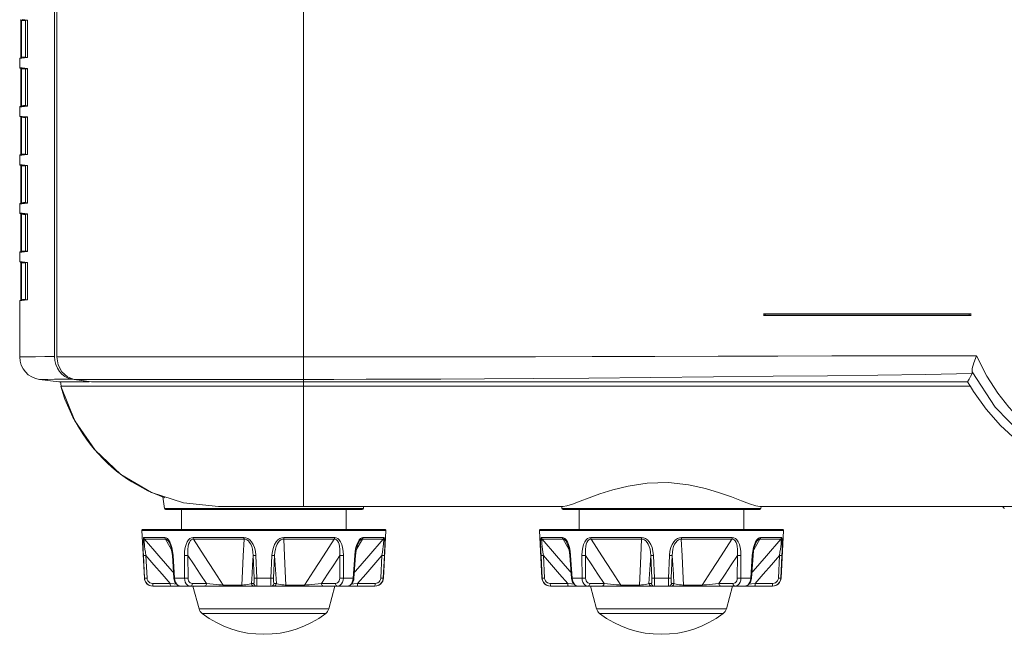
# Model space of a CAD drawing. Header units: millimetres. Extents: x 3925 to 5043, y -86 to 778.
# Tile 24 of 113: x 4266 to 4353, y 257 to 311. Entities that reach past the tile are written whole.
import ezdxf

# ---------------------------------------------------------------- set-up
doc = ezdxf.new("R2010")
doc.units = ezdxf.units.MM
doc.header["$LTSCALE"] = 46.255
for name, color, linetype in [('H30-BOTTOM-CDXF_CONTINUOUS_LINE', 7, 'CONTINUOUS'), ('H30-RIGHT-CODXF_CONTINUOUS_LINE', 7, 'CONTINUOUS'), ('H30K-FRONT-CDXF_CONTINUOUS_LINE', 7, 'CONTINUOUS'), ('RUBBER-FOOT-DXF_CONTINUOUS_LINE', 7, 'CONTINUOUS')]:
    doc.layers.add(name, color=color, linetype=linetype)

msp = doc.modelspace()

# ---------------------------------------------------------------- linework, layer by layer
at = {"layer": 'H30-BOTTOM-CDXF_CONTINUOUS_LINE', "color": 7, "linetype": 'Continuous', "lineweight": 0}
for p, q in [((4269.4644, 278.8807), (4269.4149, 279.2842)), ((4290.8249, 278.8807), (4290.8249, 279.267)), ((4290.8249, 278.877), (4269.4342, 278.877)), ((4290.8249, 278.8807), (4349.5001, 278.8807)), ((4290.8249, 278.877), (4290.8249, 268.267)), ((4277.5962, 269.4487), (4277.1068, 269.6733)), ((4278.0947, 269.2417), (4277.5962, 269.4487)), ((4278.6024, 269.0528), (4278.0947, 269.2417)), ((4278.437, 269.14), (4278.5641, 268.1049)), ((4296.0857, 268.1049), (4278.5641, 268.1049)), ((4295.9864, 268.017), (4278.6634, 268.017)), ((4283.3249, 268.267), (4313.6733, 268.267)), ((4296.1056, 268.267), (4296.0857, 268.1049)), ((4313.5442, 268.267), (4313.5641, 268.1049)), ((4331.0857, 268.1049), (4313.5641, 268.1049)), ((4330.9864, 268.017), (4313.6634, 268.017)), ((4313.9937, 268.3239), (4313.6733, 268.267)), ((4330.9765, 268.267), (4330.6313, 268.3308)), ((4330.9765, 268.267), (4468.1733, 268.267)), ((4331.1056, 268.267), (4331.0857, 268.1049))]:
    msp.add_line(p, q, dxfattribs=at)
for points in [[(4270.7864, 275.6484), (4270.5144, 276.1531), (4270.2611, 276.6703), (4270.0266, 277.2006), (4269.8106, 277.7451), (4269.6132, 278.3039), (4269.4342, 278.877)], [(4277.4312, 269.522), (4274.7357, 271.1121), (4272.4808, 273.2318), (4270.6811, 275.8382), (4269.4342, 278.877)], [(4272.7588, 272.9168), (4272.392, 273.3363), (4272.0406, 273.7696), (4271.7046, 274.2166), (4271.383, 274.6789), (4271.0764, 275.1565), (4270.7864, 275.6484)], [(4274.7915, 271.0704), (4274.3584, 271.4057), (4273.9393, 271.7575), (4273.5335, 272.1263), (4273.1397, 272.513), (4272.7588, 272.9168)], [(4277.1068, 269.6733), (4276.6264, 269.9157), (4276.155, 270.1758), (4275.6917, 270.4548), (4275.2366, 270.7531), (4274.7915, 271.0704)], [(4322.9501, 270.3805), (4321.0687, 270.3367), (4319.3989, 270.0839), (4318.0331, 269.742), (4316.9065, 269.3833), (4315.9631, 269.0425), (4315.1586, 268.7357), (4314.4943, 268.4868), (4313.9937, 268.3239)], [(4330.6313, 268.3308), (4330.087, 268.5115), (4329.3621, 268.7852), (4328.4797, 269.1196), (4327.4389, 269.4861), (4326.1993, 269.8582), (4324.7176, 270.1855), (4322.9501, 270.3805)], [(4283.3249, 268.267), (4280.2396, 268.5881), (4277.4312, 269.522)]]:
    msp.add_lwpolyline(points, dxfattribs=at)
for centre, radius, start, end in [((4278.6634, 268.117), 0.1, 187.000004, 270), ((4295.9864, 268.117), 0.1, 270, 352.999996), ((4313.6634, 268.117), 0.1, 187.000004, 270), ((4330.9864, 268.117), 0.1, 270, 352.999996), ((4352.2661, 268.017), 0.25, 15.000008, 89.999997)]:
    msp.add_arc(centre, radius, start, end, dxfattribs=at)
at = {"layer": 'H30-RIGHT-CODXF_CONTINUOUS_LINE', "color": 7, "linetype": 'Continuous', "lineweight": 0}
for p, q in [((4268.8912, 359.5015), (4268.8912, 281.4905)), ((4266.0447, 311.1935), (4266.5029, 311.1373)), ((4265.8688, 311.1708), (4266.5116, 311.0919)), ((4265.9356, 311.1076), (4265.9795, 311.1076)), ((4265.9357, 307.8565), (4265.9357, 311.1076)), ((4265.9795, 307.8565), (4265.9795, 311.1076)), ((4266.3189, 311.0659), (4265.9795, 311.1076)), ((4266.3249, 311.1148), (4266.3249, 307.8493)), ((4266.5137, 311.1083), (4266.5174, 311.0912)), ((4266.5204, 311.0771), (4266.5221, 311.0357)), ((4266.5211, 311.0357), (4266.5221, 311.0357)), ((4266.5221, 311.0357), (4266.5221, 307.9284)), ((4266.0009, 307.7652), (4265.8249, 307.7436)), ((4265.8249, 307.7436), (4265.8249, 306.9505)), ((4266.5173, 307.8729), (4265.8688, 307.7933)), ((4265.9795, 307.8565), (4265.9357, 307.8565)), ((4266.3189, 307.8981), (4265.9795, 307.8565)), ((4266.5028, 307.8268), (4266.0009, 307.7652)), ((4266.5108, 307.8367), (4266.5028, 307.8268)), ((4266.5221, 307.9284), (4266.5206, 307.8901)), ((4266.5221, 307.9284), (4266.5211, 307.9284)), ((4265.8249, 306.9505), (4266.0447, 306.9235)), ((4265.8688, 306.9008), (4266.5116, 306.8219)), ((4266.0447, 306.9235), (4266.5029, 306.8673)), ((4265.9356, 306.8376), (4265.9795, 306.8376)), ((4265.9357, 303.5865), (4265.9357, 306.8376)), ((4265.9795, 303.5865), (4265.9795, 306.8376)), ((4266.3189, 306.7959), (4265.9795, 306.8376)), ((4266.3249, 306.8448), (4266.3249, 303.5793)), ((4266.5137, 306.8383), (4266.5174, 306.8212)), ((4266.5204, 306.8071), (4266.5221, 306.7657)), ((4266.5211, 306.7657), (4266.5221, 306.7657)), ((4266.5221, 306.7657), (4266.5221, 303.6584)), ((4266.0009, 303.4952), (4265.8249, 303.4736)), ((4265.8249, 303.4736), (4265.8249, 302.6805)), ((4266.5173, 303.6029), (4265.8688, 303.5233)), ((4265.9795, 303.5865), (4265.9357, 303.5865)), ((4266.3189, 303.6281), (4265.9795, 303.5865)), ((4266.5028, 303.5568), (4266.0009, 303.4952)), ((4266.5108, 303.5667), (4266.5028, 303.5568)), ((4266.5221, 303.6584), (4266.5206, 303.6201)), ((4266.5221, 303.6584), (4266.5211, 303.6584)), ((4265.8249, 302.6805), (4266.0447, 302.6535)), ((4265.8688, 302.6308), (4266.5116, 302.5519)), ((4265.9356, 302.5676), (4265.9795, 302.5676)), ((4265.9357, 299.3165), (4265.9357, 302.5676)), ((4265.9795, 299.3165), (4265.9795, 302.5676)), ((4266.3189, 302.5259), (4265.9795, 302.5676)), ((4266.0447, 302.6535), (4266.5029, 302.5973)), ((4266.3249, 302.5748), (4266.3249, 299.3093)), ((4266.5137, 302.5683), (4266.5174, 302.5512)), ((4266.5204, 302.5371), (4266.5221, 302.4957)), ((4266.5211, 302.4957), (4266.5221, 302.4957)), ((4266.5221, 302.4957), (4266.5221, 299.3884)), ((4266.0009, 299.2252), (4265.8249, 299.2036)), ((4265.8249, 299.2036), (4265.8249, 298.4105)), ((4266.5173, 299.3329), (4265.8688, 299.2533)), ((4265.9795, 299.3165), (4265.9357, 299.3165)), ((4266.3189, 299.3581), (4265.9795, 299.3165)), ((4266.5028, 299.2868), (4266.0009, 299.2252)), ((4266.5108, 299.2967), (4266.5028, 299.2868)), ((4266.5221, 299.3884), (4266.5206, 299.3501)), ((4266.5221, 299.3884), (4266.5211, 299.3884)), ((4265.8249, 298.4105), (4266.0447, 298.3835)), ((4265.8688, 298.3608), (4266.5116, 298.2819)), ((4265.9356, 298.2976), (4265.9795, 298.2976)), ((4265.9357, 295.0465), (4265.9357, 298.2976)), ((4265.9795, 295.0465), (4265.9795, 298.2976)), ((4266.3189, 298.2559), (4265.9795, 298.2976)), ((4266.0447, 298.3835), (4266.5029, 298.3273)), ((4266.3249, 298.3048), (4266.3249, 295.0393)), ((4266.5137, 298.2983), (4266.5174, 298.2812)), ((4266.5204, 298.2671), (4266.5221, 298.2257)), ((4266.5211, 298.2257), (4266.5221, 298.2257)), ((4266.5221, 298.2257), (4266.5221, 295.1184)), ((4266.0009, 294.9552), (4265.8249, 294.9336)), ((4265.8249, 294.9336), (4265.8249, 294.1405)), ((4266.5173, 295.0629), (4265.8688, 294.9833)), ((4265.9795, 295.0465), (4265.9357, 295.0465)), ((4266.3189, 295.0881), (4265.9795, 295.0465)), ((4266.5028, 295.0168), (4266.0009, 294.9552)), ((4266.5108, 295.0267), (4266.5028, 295.0168)), ((4266.5221, 295.1184), (4266.5206, 295.0801)), ((4266.5221, 295.1184), (4266.5211, 295.1184)), ((4265.8249, 294.1405), (4266.0447, 294.1135)), ((4265.8688, 294.0908), (4266.5116, 294.0119)), ((4265.9356, 294.0276), (4265.9795, 294.0276)), ((4265.9357, 290.7765), (4265.9357, 294.0276)), ((4265.9795, 290.7765), (4265.9795, 294.0276)), ((4266.3189, 293.9859), (4265.9795, 294.0276)), ((4266.0447, 294.1135), (4266.5029, 294.0573)), ((4266.3249, 294.0348), (4266.3249, 290.7693)), ((4266.5137, 294.0283), (4266.5174, 294.0112)), ((4266.5204, 293.9971), (4266.5221, 293.9557)), ((4266.5211, 293.9557), (4266.5221, 293.9557)), ((4266.5221, 293.9557), (4266.5221, 290.8484)), ((4266.0009, 290.6852), (4265.8249, 290.6636)), ((4265.8249, 290.6636), (4265.8249, 289.8705)), ((4266.5173, 290.7929), (4265.8688, 290.7133)), ((4265.9795, 290.7765), (4265.9357, 290.7765)), ((4266.3189, 290.8181), (4265.9795, 290.7765)), ((4266.5028, 290.7468), (4266.0009, 290.6852)), ((4266.5108, 290.7567), (4266.5028, 290.7468)), ((4266.5221, 290.8484), (4266.5206, 290.8101)), ((4266.5221, 290.8484), (4266.5211, 290.8484)), ((4265.8249, 289.8705), (4266.0447, 289.8435)), ((4265.8688, 289.8208), (4266.5116, 289.7419)), ((4265.9356, 289.7576), (4265.9795, 289.7576)), ((4265.9357, 286.5065), (4265.9357, 289.7576)), ((4265.9795, 286.5065), (4265.9795, 289.7576)), ((4266.3189, 289.7159), (4265.9795, 289.7576)), ((4266.0447, 289.8435), (4266.5029, 289.7873)), ((4266.3249, 289.7648), (4266.3249, 286.4993)), ((4266.5137, 289.7583), (4266.5174, 289.7412)), ((4266.5204, 289.7271), (4266.5221, 289.6857)), ((4266.5211, 289.6857), (4266.5221, 289.6857)), ((4266.5221, 289.6857), (4266.5221, 286.5784)), ((4266.0009, 286.4152), (4265.8249, 286.3936)), ((4265.8249, 286.3936), (4265.8249, 281.4601)), ((4266.5173, 286.5229), (4265.8688, 286.4433)), ((4265.9795, 286.5065), (4265.9357, 286.5065)), ((4266.3189, 286.5481), (4265.9795, 286.5065)), ((4266.5028, 286.4768), (4266.0009, 286.4152)), ((4266.5108, 286.4867), (4266.5028, 286.4768)), ((4266.5221, 286.5784), (4266.5206, 286.5401)), ((4266.5221, 286.5784), (4266.5211, 286.5784)), ((4267.2171, 281.4722), (4266.5903, 281.4666)), ((4268.027, 281.4803), (4267.2171, 281.4722)), ((4268.8912, 281.4905), (4268.027, 281.4803)), ((4268.8912, 281.4905), (4268.9193, 281.1349)), ((4268.9193, 281.1349), (4269.0028, 280.7908)), ((4267.5812, 279.475), (4269.2749, 279.267)), ((4269.2749, 279.267), (4270.8136, 279.267)), ((4270.4058, 279.5107), (4269.6236, 279.4984)), ((4269.8111, 279.7346), (4270.0996, 279.5925)), ((4270.0996, 279.5925), (4270.4058, 279.5107)), ((4270.4058, 279.5107), (4270.9096, 279.4294)), ((4270.8136, 279.267), (4271.9312, 279.267)), ((4271.9312, 279.267), (4271.9312, 279.2963))]:
    msp.add_line(p, q, dxfattribs=at)
for points in [[(4265.9344, 311.1628), (4265.9344, 311.1621), (4265.9355, 311.1264), (4265.9356, 311.1076)], [(4265.9795, 311.1076), (4265.9772, 311.127), (4265.9751, 311.1427), (4265.9735, 311.1535), (4265.9726, 311.1581)], [(4266.5028, 311.1373), (4266.5083, 311.1141), (4266.5138, 311.1077)], [(4266.5029, 311.1373), (4266.5102, 311.1288), (4266.5163, 311.1077), (4266.5204, 311.0771)], [(4266.5174, 311.0912), (4266.5203, 311.0632), (4266.5211, 311.0357)], [(4265.9356, 307.8793), (4265.9355, 307.8356), (4265.9344, 307.8013)], [(4265.9726, 307.806), (4265.9734, 307.8099), (4265.975, 307.8204), (4265.977, 307.8357), (4265.9795, 307.8565)], [(4266.5206, 307.8901), (4266.5167, 307.8586), (4266.5108, 307.8367)], [(4266.5211, 307.9284), (4266.521, 307.9176), (4266.5183, 307.8788), (4266.5164, 307.8667)], [(4265.9344, 306.8928), (4265.9344, 306.8921), (4265.9355, 306.8564), (4265.9356, 306.8376)], [(4265.9795, 306.8376), (4265.9772, 306.857), (4265.9751, 306.8727), (4265.9735, 306.8835), (4265.9726, 306.8881)], [(4266.5028, 306.8673), (4266.5083, 306.8441), (4266.5138, 306.8377)], [(4266.5029, 306.8673), (4266.5102, 306.8588), (4266.5163, 306.8377), (4266.5204, 306.8071)], [(4266.5174, 306.8212), (4266.5203, 306.7932), (4266.5211, 306.7657)], [(4265.9356, 303.6093), (4265.9355, 303.5656), (4265.9344, 303.5313)], [(4265.9726, 303.536), (4265.9734, 303.5399), (4265.975, 303.5504), (4265.977, 303.5657), (4265.9795, 303.5865)], [(4266.5206, 303.6201), (4266.5167, 303.5886), (4266.5108, 303.5667)], [(4266.5211, 303.6584), (4266.521, 303.6476), (4266.5183, 303.6088), (4266.5164, 303.5967)], [(4265.9344, 302.6228), (4265.9344, 302.6221), (4265.9355, 302.5864), (4265.9356, 302.5676)], [(4265.9795, 302.5676), (4265.9772, 302.587), (4265.9751, 302.6027), (4265.9735, 302.6135), (4265.9726, 302.6181)], [(4266.5028, 302.5973), (4266.5083, 302.5741), (4266.5138, 302.5677)], [(4266.5029, 302.5973), (4266.5102, 302.5888), (4266.5163, 302.5677), (4266.5204, 302.5371)], [(4266.5174, 302.5512), (4266.5203, 302.5232), (4266.5211, 302.4957)], [(4265.9356, 299.3393), (4265.9355, 299.2956), (4265.9344, 299.2613)], [(4265.9726, 299.266), (4265.9734, 299.2699), (4265.975, 299.2804), (4265.977, 299.2957), (4265.9795, 299.3165)], [(4266.5206, 299.3501), (4266.5167, 299.3186), (4266.5108, 299.2967)], [(4266.5211, 299.3884), (4266.521, 299.3776), (4266.5183, 299.3388), (4266.5164, 299.3267)], [(4265.9344, 298.3528), (4265.9344, 298.3521), (4265.9355, 298.3164), (4265.9356, 298.2976)], [(4265.9795, 298.2976), (4265.9772, 298.317), (4265.9751, 298.3327), (4265.9735, 298.3435), (4265.9726, 298.3481)], [(4266.5028, 298.3273), (4266.5083, 298.3041), (4266.5138, 298.2977)], [(4266.5029, 298.3273), (4266.5102, 298.3188), (4266.5163, 298.2977), (4266.5204, 298.2671)], [(4266.5174, 298.2812), (4266.5203, 298.2532), (4266.5211, 298.2257)], [(4265.9356, 295.0693), (4265.9355, 295.0256), (4265.9344, 294.9913)], [(4265.9726, 294.996), (4265.9734, 294.9999), (4265.975, 295.0104), (4265.977, 295.0257), (4265.9795, 295.0465)], [(4266.5206, 295.0801), (4266.5167, 295.0486), (4266.5108, 295.0267)], [(4266.5211, 295.1184), (4266.521, 295.1076), (4266.5183, 295.0688), (4266.5164, 295.0567)], [(4265.9344, 294.0828), (4265.9344, 294.0821), (4265.9355, 294.0464), (4265.9356, 294.0276)], [(4265.9795, 294.0276), (4265.9772, 294.047), (4265.9751, 294.0627), (4265.9735, 294.0735), (4265.9726, 294.0781)], [(4266.5028, 294.0573), (4266.5083, 294.0341), (4266.5138, 294.0277)], [(4266.5029, 294.0573), (4266.5102, 294.0488), (4266.5163, 294.0277), (4266.5204, 293.9971)], [(4266.5174, 294.0112), (4266.5203, 293.9832), (4266.5211, 293.9557)], [(4265.9356, 290.7993), (4265.9355, 290.7556), (4265.9344, 290.7213)], [(4265.9726, 290.726), (4265.9734, 290.7299), (4265.975, 290.7404), (4265.977, 290.7557), (4265.9795, 290.7765)], [(4266.5206, 290.8101), (4266.5167, 290.7786), (4266.5108, 290.7567)], [(4266.5211, 290.8484), (4266.521, 290.8376), (4266.5183, 290.7988), (4266.5164, 290.7867)], [(4265.9344, 289.8128), (4265.9344, 289.8121), (4265.9355, 289.7764), (4265.9356, 289.7576)], [(4265.9795, 289.7576), (4265.9772, 289.777), (4265.9751, 289.7927), (4265.9735, 289.8035), (4265.9726, 289.8081)], [(4266.5028, 289.7873), (4266.5083, 289.7641), (4266.5138, 289.7577)], [(4266.5029, 289.7873), (4266.5102, 289.7788), (4266.5163, 289.7577), (4266.5204, 289.7271)], [(4266.5174, 289.7412), (4266.5203, 289.7132), (4266.5211, 289.6857)], [(4265.9356, 286.5293), (4265.9355, 286.4856), (4265.9344, 286.4513)], [(4265.9726, 286.456), (4265.9734, 286.4599), (4265.975, 286.4704), (4265.977, 286.4857), (4265.9795, 286.5065)], [(4266.5206, 286.5401), (4266.5167, 286.5086), (4266.5108, 286.4867)], [(4266.5211, 286.5784), (4266.521, 286.5676), (4266.5183, 286.5288), (4266.5164, 286.5167)], [(4266.5903, 281.4666), (4265.8697, 281.4605), (4265.8249, 281.4601)], [(4269.0028, 280.7908), (4269.1388, 280.469), (4269.323, 280.1799), (4269.5495, 279.9325), (4269.8111, 279.7346)], [(4268.3017, 279.4822), (4267.7383, 279.4765), (4267.624, 279.4754), (4267.5812, 279.475)], [(4269.6236, 279.4984), (4268.8825, 279.4888), (4268.3017, 279.4822)], [(4270.9096, 279.4294), (4271.4181, 279.3482), (4271.9312, 279.267)]]:
    msp.add_lwpolyline(points, dxfattribs=at)
for centre, radius, start, end in [((4265.8749, 307.7436), 0.05, 97, 180), ((4265.8749, 306.9505), 0.05, 180, 263), ((4265.8749, 303.4736), 0.05, 97, 180), ((4265.8749, 302.6805), 0.05, 180, 263), ((4265.8749, 299.2036), 0.05, 97, 180), ((4265.8749, 298.4105), 0.05, 180, 263), ((4265.8749, 294.9336), 0.05, 97, 180), ((4265.8749, 294.1405), 0.05, 180, 263), ((4265.8749, 290.6636), 0.05, 97, 180), ((4265.8749, 289.8705), 0.05, 180, 263), ((4265.8749, 286.3936), 0.05, 97, 180), ((4267.8249, 281.4601), 2, 180, 263)]:
    msp.add_arc(centre, radius, start, end, dxfattribs=at)
at = {"layer": 'H30K-FRONT-CDXF_CONTINUOUS_LINE', "color": 7, "linetype": 'Continuous', "lineweight": 0}
for p, q in [((4269.0846, 281.4618), (4269.0846, 360.767)), ((4290.8249, 315.267), (4290.8239, 281.4628)), ((4331.3271, 285.267), (4331.3271, 285.117)), ((4331.3271, 285.267), (4349.5727, 285.267)), ((4331.46, 285.236), (4331.4601, 285.1226)), ((4331.46, 285.236), (4337.6888, 285.2333)), ((4349.4007, 285.1068), (4349.4006, 285.2208)), ((4349.5329, 285.2406), (4349.5796, 285.267)), ((4349.5727, 285.117), (4349.5727, 285.267)), ((4339.3449, 285.1166), (4331.3271, 285.117)), ((4349.4718, 285.1079), (4349.4007, 285.1068)), ((4269.0846, 281.4618), (4290.8239, 281.4628)), ((4290.8239, 281.4629), (4290.8249, 279.267)), ((4270.6347, 279.4766), (4272.1411, 279.267)), ((4270.6347, 279.4766), (4271.7264, 279.4745)), ((4272.1411, 279.267), (4349.2646, 279.267)), ((4349.5217, 278.8396), (4349.2646, 279.267)), ((4349.7966, 278.4063), (4349.5217, 278.8396))]:
    msp.add_line(p, q, dxfattribs=at)
for points in [[(4331.3202, 285.267), (4331.344, 285.2494), (4331.3928, 285.2396), (4331.46, 285.236)], [(4337.6888, 285.2333), (4343.6618, 285.2282), (4349.4006, 285.2208)], [(4349.4006, 285.2208), (4349.4718, 285.226), (4349.5329, 285.2406)], [(4331.4601, 285.1226), (4331.3928, 285.122), (4331.344, 285.1203), (4331.3202, 285.117)], [(4339.3107, 285.1167), (4337.6864, 285.1183), (4331.4601, 285.1226)], [(4349.4007, 285.1068), (4343.6595, 285.1132), (4339.3107, 285.1167)], [(4349.5797, 285.117), (4349.5329, 285.1111), (4349.4718, 285.1079)], [(4270.6347, 279.4766), (4270.0286, 279.6913), (4269.5276, 280.1366), (4269.1987, 280.7543), (4269.0846, 281.4618)], [(4290.8239, 281.4628), (4293.5113, 281.4632), (4296.3481, 281.4642), (4299.5001, 281.466), (4302.9937, 281.4689), (4306.8779, 281.4734), (4311.2409, 281.4801), (4316.2196, 281.4902), (4321.7405, 281.5038), (4327.3216, 281.5189), (4332.5558, 281.5322), (4337.3367, 281.5421), (4341.7471, 281.5489), (4345.963, 281.5541), (4350.0545, 281.5609)], [(4349.6776, 280.1401), (4349.6891, 280.4521), (4349.8236, 280.9405), (4350.0545, 281.5609)], [(4369.0712, 270.5618), (4367.6617, 270.6103), (4366.3691, 270.7075), (4365.1901, 270.8442), (4364.1112, 271.0135), (4363.0965, 271.2147), (4362.1037, 271.4549), (4361.1095, 271.7428), (4360.1219, 272.0804), (4359.1686, 272.4617), (4358.2698, 272.8763), (4357.4178, 273.3252), (4356.5792, 273.8269), (4355.7178, 274.4151), (4354.8126, 275.1265), (4353.8697, 275.9871), (4352.9055, 277.0218), (4351.9346, 278.2681), (4350.9768, 279.768), (4350.0545, 281.5609)], [(4290.8249, 279.4776), (4293.4956, 279.4789), (4296.3133, 279.4831), (4299.4392, 279.4913), (4302.8997, 279.5048), (4306.7398, 279.5249), (4311.0415, 279.5533), (4315.9366, 279.592), (4321.3733, 279.6411), (4326.9177, 279.696), (4332.1522, 279.7511), (4336.9445, 279.8051), (4341.3648, 279.8597), (4345.5769, 279.9186), (4349.6833, 279.9863)], [(4349.6833, 279.9863), (4349.5426, 279.7463), (4349.4031, 279.5066), (4349.2646, 279.267)], [(4349.6776, 280.1401), (4351.6978, 277.0323), (4354.0986, 274.5765), (4356.9211, 272.655), (4360.3501, 271.1858), (4364.4432, 270.2513), (4369.1989, 269.942)], [(4349.6776, 280.1401), (4349.6925, 280.0431), (4349.6833, 279.9862)], [(4271.7264, 279.4745), (4273.1646, 279.4732), (4275.0687, 279.4741), (4277.4516, 279.4772), (4280.1179, 279.4793), (4282.7433, 279.4794), (4285.2342, 279.4788), (4287.8414, 279.478), (4290.8249, 279.4776)], [(4352.1807, 275.4071), (4350.9061, 276.854), (4349.7966, 278.4063)], [(4355.1237, 272.9749), (4353.5992, 274.1038), (4352.1807, 275.4071)]]:
    msp.add_lwpolyline(points, dxfattribs=at)
at = {"layer": 'RUBBER-FOOT-DXF_CONTINUOUS_LINE', "color": 7, "linetype": 'Continuous', "lineweight": 0}
for p, q in [((4280.0749, 266.267), (4280.0749, 268.017)), ((4294.5749, 266.267), (4294.5749, 268.017)), ((4315.0749, 266.267), (4315.0749, 268.017)), ((4329.5749, 266.267), (4329.5749, 268.017)), ((4276.7997, 261.9778), (4276.5804, 266.1618)), ((4276.5804, 266.1618), (4298.0694, 266.1618)), ((4276.6804, 266.267), (4297.9694, 266.267)), ((4297.8501, 261.9778), (4298.0694, 266.1618)), ((4311.7997, 261.9778), (4311.5804, 266.1618)), ((4311.5804, 266.1618), (4333.0694, 266.1618)), ((4311.6804, 266.267), (4332.9694, 266.267)), ((4332.8501, 261.9778), (4333.0694, 266.1618)), ((4276.7572, 265.5506), (4278.6113, 265.5506)), ((4276.8146, 265.403), (4278.6586, 265.403)), ((4278.6586, 265.403), (4279.1964, 264.4657)), ((4281.0936, 265.5506), (4285.5697, 265.5506)), ((4281.1274, 265.403), (4285.5792, 265.403)), ((4289.0706, 265.403), (4293.5224, 265.403)), ((4289.0801, 265.5506), (4293.5562, 265.5506)), ((4295.4548, 264.4683), (4295.9912, 265.403)), ((4297.8352, 265.403), (4295.9912, 265.403)), ((4297.8926, 265.5506), (4296.0385, 265.5506)), ((4311.7572, 265.5506), (4313.6113, 265.5506)), ((4311.8146, 265.403), (4313.6586, 265.403)), ((4313.6586, 265.403), (4314.1964, 264.4657)), ((4316.0936, 265.5506), (4320.5697, 265.5506)), ((4316.1274, 265.403), (4320.5792, 265.403)), ((4324.0706, 265.403), (4328.5224, 265.403)), ((4324.0801, 265.5506), (4328.5562, 265.5506)), ((4330.4548, 264.4683), (4330.9912, 265.403)), ((4332.8352, 265.403), (4330.9912, 265.403)), ((4332.8926, 265.5506), (4331.0385, 265.5506)), ((4278.9775, 265.1254), (4278.9779, 265.1248)), ((4295.6722, 265.1253), (4295.672, 265.1248)), ((4295.6722, 265.1253), (4295.672, 265.1248)), ((4313.9775, 265.1254), (4313.9779, 265.1248)), ((4330.6722, 265.1253), (4330.672, 265.1248)), ((4276.8176, 261.9778), (4276.7196, 263.9548)), ((4276.9348, 263.9548), (4277.033, 261.9778)), ((4279.3258, 263.9548), (4279.2643, 263.951)), ((4279.3981, 261.974), (4279.2643, 263.951)), ((4279.3258, 263.9548), (4279.461, 261.9778)), ((4280.3293, 261.9778), (4280.3259, 263.9548)), ((4280.6412, 263.9548), (4280.6462, 261.9778)), ((4286.4781, 261.9778), (4286.387, 263.955)), ((4286.6177, 263.9548), (4286.7109, 261.9778)), ((4287.9389, 261.9778), (4288.0321, 263.9548)), ((4288.2628, 263.9548), (4288.1717, 261.9778)), ((4294.0036, 261.9778), (4294.0086, 263.955)), ((4294.3239, 263.9548), (4294.3205, 261.9778)), ((4295.324, 263.9548), (4295.1888, 261.9778)), ((4295.2517, 261.974), (4295.3855, 263.951)), ((4295.3855, 263.951), (4295.324, 263.9548)), ((4297.6168, 261.9778), (4297.715, 263.955)), ((4297.8322, 261.9778), (4297.9302, 263.9548)), ((4311.8176, 261.9778), (4311.7196, 263.9548)), ((4311.9348, 263.9548), (4312.033, 261.9778)), ((4314.3258, 263.9548), (4314.2643, 263.951)), ((4314.3981, 261.974), (4314.2643, 263.951)), ((4314.3258, 263.9548), (4314.461, 261.9778)), ((4315.3293, 261.9778), (4315.3259, 263.9548)), ((4315.6412, 263.9548), (4315.6462, 261.9778)), ((4321.4781, 261.9778), (4321.387, 263.955)), ((4321.6177, 263.9548), (4321.7109, 261.9778)), ((4322.9389, 261.9778), (4323.0321, 263.9548)), ((4323.2628, 263.9548), (4323.1717, 261.9778)), ((4329.0036, 261.9778), (4329.0086, 263.955)), ((4329.3239, 263.9548), (4329.3205, 261.9778)), ((4330.324, 263.9548), (4330.1888, 261.9778)), ((4330.2517, 261.974), (4330.3855, 263.951)), ((4330.3855, 263.951), (4330.324, 263.9548)), ((4332.6168, 261.9778), (4332.715, 263.955)), ((4332.8322, 261.9778), (4332.9302, 263.9548)), ((4276.7997, 261.9778), (4276.8176, 261.9778)), ((4279.461, 261.9778), (4279.3981, 261.974)), ((4279.461, 261.9778), (4280.3293, 261.9778)), ((4286.7109, 261.9778), (4287.9389, 261.9778)), ((4294.3205, 261.9778), (4295.1888, 261.9778)), ((4295.2517, 261.974), (4295.1888, 261.9778)), ((4295.23, 261.821), (4295.2517, 261.974)), ((4297.8322, 261.9778), (4297.8501, 261.9778)), ((4311.7997, 261.9778), (4311.8176, 261.9778)), ((4314.461, 261.9778), (4314.3981, 261.974)), ((4314.461, 261.9778), (4315.3293, 261.9778)), ((4321.7109, 261.9778), (4322.9389, 261.9778)), ((4329.3205, 261.9778), (4330.1888, 261.9778)), ((4330.2517, 261.974), (4330.1888, 261.9778)), ((4330.23, 261.821), (4330.2517, 261.974)), ((4332.8322, 261.9778), (4332.8501, 261.9778)), ((4279.0728, 261.504), (4277.536, 261.504)), ((4297.1011, 261.267), (4277.5487, 261.267)), ((4277.5698, 261.267), (4277.5597, 261.2785)), ((4282.2684, 261.504), (4281.0328, 261.504)), ((4281.6132, 259.2581), (4281.0749, 261.267)), ((4285.3882, 261.3563), (4283.7477, 261.3563)), ((4286.4343, 261.504), (4286.2237, 261.504)), ((4288.4261, 261.504), (4288.2155, 261.504)), ((4290.9021, 261.3563), (4289.2616, 261.3563)), ((4293.617, 261.504), (4292.3813, 261.504)), ((4293.0366, 259.2581), (4293.5749, 261.267)), ((4295.5769, 261.504), (4297.1138, 261.504)), ((4297.0901, 261.2785), (4297.08, 261.267)), ((4314.0728, 261.504), (4312.536, 261.504)), ((4332.1011, 261.267), (4312.5487, 261.267)), ((4312.5698, 261.267), (4312.5597, 261.2785)), ((4317.2684, 261.504), (4316.0328, 261.504)), ((4316.6132, 259.2581), (4316.0749, 261.267)), ((4320.3882, 261.3563), (4318.7477, 261.3563)), ((4321.4343, 261.504), (4321.2237, 261.504)), ((4323.4261, 261.504), (4323.2155, 261.504)), ((4325.9021, 261.3563), (4324.2616, 261.3563)), ((4328.617, 261.504), (4327.3813, 261.504)), ((4328.0366, 259.2581), (4328.5749, 261.267)), ((4330.5769, 261.504), (4332.1138, 261.504)), ((4332.0901, 261.2785), (4332.08, 261.267)), ((4281.6132, 259.2581), (4293.0366, 259.2581)), ((4316.6132, 259.2581), (4328.0366, 259.2581)), ((4281.8827, 258.8559), (4292.7671, 258.8559)), ((4316.8827, 258.8559), (4327.7671, 258.8559))]:
    msp.add_line(p, q, dxfattribs=at)
for points in [[(4276.7572, 265.5506), (4276.7312, 265.5294), (4276.7103, 265.4613), (4276.6955, 265.3417), (4276.6875, 265.1668), (4276.6863, 264.9388), (4276.6915, 264.66), (4276.7027, 264.3318), (4276.7196, 263.9548)], [(4276.7572, 265.5506), (4276.7656, 265.4979), (4276.785, 265.4479), (4276.8146, 265.403)], [(4276.9348, 263.9548), (4276.8903, 264.2501), (4276.8527, 264.5138), (4276.8223, 264.7463), (4276.7993, 264.9474), (4276.7844, 265.1154), (4276.7783, 265.2474), (4276.7819, 265.3395), (4276.7945, 265.3901), (4276.8146, 265.403)], [(4279.3655, 262.4555), (4279.2527, 262.5841), (4278.083, 263.9313), (4276.8146, 265.403)], [(4278.6113, 265.5506), (4278.6182, 265.4976), (4278.6343, 265.4476), (4278.6586, 265.403)], [(4278.6113, 265.5506), (4278.7146, 265.5294), (4278.8228, 265.4613), (4278.9317, 265.3417), (4279.0379, 265.1668)], [(4278.6586, 265.403), (4278.732, 265.3901), (4278.8132, 265.3394), (4278.8983, 265.2473), (4278.9775, 265.1254)], [(4281.0936, 265.5506), (4280.9533, 265.5294), (4280.8156, 265.4613), (4280.6859, 265.3417), (4280.5683, 265.1668), (4280.4693, 264.9388), (4280.3931, 264.66), (4280.3435, 264.3318), (4280.3259, 263.9548)], [(4280.6412, 263.9548), (4280.626, 264.2501), (4280.6321, 264.5138), (4280.6572, 264.7463), (4280.7002, 264.9474), (4280.7602, 265.1154), (4280.8364, 265.2474), (4280.9267, 265.3395), (4281.0257, 265.3902), (4281.1274, 265.403)], [(4281.0936, 265.5506), (4281.0985, 265.4979), (4281.1099, 265.4479), (4281.1274, 265.403)], [(4283.7477, 261.3563), (4282.9488, 262.5841), (4282.0766, 263.9313), (4281.1274, 265.403)], [(4285.5792, 265.403), (4285.5054, 263.9347), (4285.4416, 262.5873), (4285.3882, 261.3563)], [(4285.5697, 265.5506), (4285.5711, 265.4976), (4285.5743, 265.4476), (4285.5792, 265.403)], [(4285.5697, 265.5506), (4285.7419, 265.5294), (4285.9157, 265.4613), (4286.0845, 265.3417), (4286.2427, 265.1668), (4286.3815, 264.9389), (4286.4945, 264.66), (4286.5758, 264.3318), (4286.6177, 263.9548)], [(4285.5792, 265.403), (4285.7032, 265.3901), (4285.8305, 265.3395), (4285.9545, 265.2474), (4286.0683, 265.1154), (4286.1681, 264.9473), (4286.2518, 264.7462), (4286.3178, 264.5137), (4286.364, 264.2501), (4286.387, 263.955)], [(4289.0801, 265.5506), (4288.9079, 265.5294), (4288.734, 265.4613), (4288.5653, 265.3417), (4288.407, 265.1668), (4288.2683, 264.9388), (4288.1553, 264.66), (4288.074, 264.3318), (4288.0321, 263.9548)], [(4288.2628, 263.9548), (4288.2858, 264.2501), (4288.332, 264.5138), (4288.398, 264.7463), (4288.4817, 264.9474), (4288.5815, 265.1154), (4288.6953, 265.2474), (4288.8194, 265.3395), (4288.9468, 265.3901), (4289.0706, 265.403)], [(4289.0801, 265.5506), (4289.0787, 265.4979), (4289.0755, 265.4479), (4289.0706, 265.403)], [(4289.2616, 261.3563), (4289.2083, 262.5841), (4289.1446, 263.9312), (4289.0706, 265.403)], [(4293.5224, 265.403), (4292.5754, 263.9347), (4291.7031, 262.5873), (4290.9021, 261.3563)], [(4293.5562, 265.5506), (4293.5513, 265.4976), (4293.5398, 265.4476), (4293.5224, 265.403)], [(4293.5224, 265.403), (4293.6243, 265.3901), (4293.7233, 265.3394), (4293.8134, 265.2474), (4293.8896, 265.1154), (4293.9496, 264.9473), (4293.9926, 264.7462), (4294.0177, 264.5137), (4294.0238, 264.2501), (4294.0086, 263.955)], [(4293.5562, 265.5506), (4293.6964, 265.5294), (4293.8342, 265.4613), (4293.9639, 265.3417), (4294.0815, 265.1668), (4294.1805, 264.9389), (4294.2567, 264.66), (4294.3063, 264.3318), (4294.3239, 263.9548)], [(4297.8352, 265.403), (4296.5698, 263.9347), (4295.3998, 262.5873), (4295.2843, 262.4555)], [(4296.0385, 265.5506), (4295.9351, 265.5294), (4295.827, 265.4613), (4295.7181, 265.3417), (4295.6119, 265.1668)], [(4295.9912, 265.403), (4295.9178, 265.3901), (4295.8366, 265.3394), (4295.7513, 265.2472), (4295.6722, 265.1253)], [(4295.9912, 265.403), (4296.0155, 265.4476), (4296.0316, 265.4976), (4296.0385, 265.5506)], [(4297.8352, 265.403), (4297.8553, 265.3901), (4297.8679, 265.3394), (4297.8714, 265.2474), (4297.8654, 265.1154), (4297.8505, 264.9473), (4297.8275, 264.7462), (4297.7971, 264.5137), (4297.7595, 264.2501), (4297.715, 263.9548)], [(4297.8352, 265.403), (4297.8647, 265.4476), (4297.8841, 265.4974), (4297.8926, 265.5506)], [(4297.8926, 265.5506), (4297.9186, 265.5294), (4297.9395, 265.4613), (4297.9543, 265.3417), (4297.9623, 265.1668), (4297.9635, 264.9389), (4297.9583, 264.66), (4297.9471, 264.3318), (4297.9302, 263.9548)], [(4311.7572, 265.5506), (4311.7312, 265.5294), (4311.7103, 265.4613), (4311.6955, 265.3417), (4311.6875, 265.1668), (4311.6863, 264.9388), (4311.6915, 264.66), (4311.7027, 264.3318), (4311.7196, 263.9548)], [(4311.7572, 265.5506), (4311.7656, 265.4979), (4311.785, 265.4479), (4311.8146, 265.403)], [(4311.9348, 263.9548), (4311.8903, 264.2501), (4311.8527, 264.5138), (4311.8223, 264.7463), (4311.7993, 264.9474), (4311.7844, 265.1154), (4311.7783, 265.2474), (4311.7819, 265.3395), (4311.7945, 265.3901), (4311.8146, 265.403)], [(4314.3655, 262.4555), (4314.2527, 262.5841), (4313.083, 263.9313), (4311.8146, 265.403)], [(4313.6113, 265.5506), (4313.6182, 265.4976), (4313.6343, 265.4476), (4313.6586, 265.403)], [(4313.6113, 265.5506), (4313.7146, 265.5294), (4313.8228, 265.4613), (4313.9317, 265.3417), (4314.0379, 265.1668)], [(4313.6586, 265.403), (4313.732, 265.3901), (4313.8132, 265.3394), (4313.8983, 265.2473), (4313.9775, 265.1254)], [(4316.0936, 265.5506), (4315.9533, 265.5294), (4315.8156, 265.4613), (4315.6859, 265.3417), (4315.5683, 265.1668), (4315.4693, 264.9388), (4315.3931, 264.66), (4315.3435, 264.3318), (4315.3259, 263.9548)], [(4315.6412, 263.9548), (4315.626, 264.2501), (4315.6321, 264.5138), (4315.6572, 264.7463), (4315.7002, 264.9474), (4315.7602, 265.1154), (4315.8364, 265.2474), (4315.9267, 265.3395), (4316.0257, 265.3902), (4316.1274, 265.403)], [(4316.0936, 265.5506), (4316.0985, 265.4979), (4316.1099, 265.4479), (4316.1274, 265.403)], [(4318.7477, 261.3563), (4317.9488, 262.5841), (4317.0766, 263.9313), (4316.1274, 265.403)], [(4320.5792, 265.403), (4320.5054, 263.9347), (4320.4416, 262.5873), (4320.3882, 261.3563)], [(4320.5697, 265.5506), (4320.5711, 265.4976), (4320.5743, 265.4476), (4320.5792, 265.403)], [(4320.5697, 265.5506), (4320.7419, 265.5294), (4320.9157, 265.4613), (4321.0845, 265.3417), (4321.2427, 265.1668), (4321.3815, 264.9389), (4321.4945, 264.66), (4321.5758, 264.3318), (4321.6177, 263.9548)], [(4320.5792, 265.403), (4320.7032, 265.3901), (4320.8305, 265.3395), (4320.9545, 265.2474), (4321.0683, 265.1154), (4321.1681, 264.9473), (4321.2518, 264.7462), (4321.3178, 264.5137), (4321.364, 264.2501), (4321.387, 263.955)], [(4324.0801, 265.5506), (4323.9079, 265.5294), (4323.734, 265.4613), (4323.5653, 265.3417), (4323.407, 265.1668), (4323.2683, 264.9388), (4323.1553, 264.66), (4323.074, 264.3318), (4323.0321, 263.9548)], [(4323.2628, 263.9548), (4323.2858, 264.2501), (4323.332, 264.5138), (4323.398, 264.7463), (4323.4817, 264.9474), (4323.5815, 265.1154), (4323.6953, 265.2474), (4323.8194, 265.3395), (4323.9468, 265.3901), (4324.0706, 265.403)], [(4324.0801, 265.5506), (4324.0787, 265.4979), (4324.0755, 265.4479), (4324.0706, 265.403)], [(4324.2616, 261.3563), (4324.2083, 262.5841), (4324.1446, 263.9312), (4324.0706, 265.403)], [(4328.5224, 265.403), (4327.5754, 263.9347), (4326.7031, 262.5873), (4325.9021, 261.3563)], [(4328.5562, 265.5506), (4328.5513, 265.4976), (4328.5398, 265.4476), (4328.5224, 265.403)], [(4328.5224, 265.403), (4328.6243, 265.3901), (4328.7233, 265.3394), (4328.8134, 265.2474), (4328.8896, 265.1154), (4328.9496, 264.9473), (4328.9926, 264.7462), (4329.0177, 264.5137), (4329.0238, 264.2501), (4329.0086, 263.955)], [(4328.5562, 265.5506), (4328.6964, 265.5294), (4328.8342, 265.4613), (4328.9639, 265.3417), (4329.0815, 265.1668), (4329.1805, 264.9389), (4329.2567, 264.66), (4329.3063, 264.3318), (4329.3239, 263.9548)], [(4332.8352, 265.403), (4331.5698, 263.9347), (4330.3998, 262.5873), (4330.2843, 262.4555)], [(4331.0385, 265.5506), (4330.9351, 265.5294), (4330.827, 265.4613), (4330.7181, 265.3417), (4330.6119, 265.1668)], [(4330.9912, 265.403), (4330.9178, 265.3901), (4330.8366, 265.3394), (4330.7513, 265.2472), (4330.6722, 265.1253)], [(4330.9912, 265.403), (4331.0155, 265.4476), (4331.0316, 265.4976), (4331.0385, 265.5506)], [(4332.8352, 265.403), (4332.8553, 265.3901), (4332.8679, 265.3394), (4332.8714, 265.2474), (4332.8654, 265.1154), (4332.8505, 264.9473), (4332.8275, 264.7462), (4332.7971, 264.5137), (4332.7595, 264.2501), (4332.715, 263.9548)], [(4332.8352, 265.403), (4332.8647, 265.4476), (4332.8841, 265.4974), (4332.8926, 265.5506)], [(4332.8926, 265.5506), (4332.9186, 265.5294), (4332.9395, 265.4613), (4332.9543, 265.3417), (4332.9623, 265.1668), (4332.9635, 264.9389), (4332.9583, 264.66), (4332.9471, 264.3318), (4332.9302, 263.9548)], [(4278.9775, 265.1254), (4279.0338, 265.0128), (4279.1181, 264.7864), (4279.204, 264.4347), (4279.2643, 263.951)], [(4279.0379, 265.1668), (4279.1351, 264.9389), (4279.2188, 264.66), (4279.2842, 264.3318), (4279.3258, 263.9548)], [(4295.6119, 265.1668), (4295.5147, 264.9388), (4295.431, 264.66), (4295.3656, 264.3318), (4295.324, 263.9548)], [(4295.3855, 263.951), (4295.4418, 264.4129), (4295.5229, 264.7576), (4295.6076, 264.9937), (4295.6722, 265.1253)], [(4313.9775, 265.1254), (4314.0338, 265.0128), (4314.1181, 264.7864), (4314.204, 264.4347), (4314.2643, 263.951)], [(4314.0379, 265.1668), (4314.1351, 264.9389), (4314.2188, 264.66), (4314.2842, 264.3318), (4314.3258, 263.9548)], [(4330.6119, 265.1668), (4330.5147, 264.9388), (4330.431, 264.66), (4330.3656, 264.3318), (4330.324, 263.9548)], [(4330.3855, 263.951), (4330.4418, 264.4129), (4330.5229, 264.7576), (4330.6076, 264.9937), (4330.6722, 265.1253)], [(4276.7196, 263.9548), (4276.7398, 263.952), (4276.7863, 263.951), (4276.8539, 263.952), (4276.9349, 263.9548)], [(4276.9348, 263.9548), (4277.6444, 263.1365), (4278.3601, 262.3157), (4279.0728, 261.504)], [(4280.3259, 263.9548), (4280.3985, 263.952), (4280.4816, 263.951), (4280.5657, 263.952), (4280.6413, 263.9548)], [(4280.6412, 263.9548), (4281.1811, 263.1365), (4281.7258, 262.3157), (4282.2684, 261.504)], [(4286.2237, 261.504), (4286.2784, 262.3158), (4286.3331, 263.1364), (4286.387, 263.955)], [(4286.6177, 263.9548), (4286.5352, 263.952), (4286.4642, 263.951), (4286.4128, 263.952), (4286.387, 263.9548)], [(4288.0321, 263.9548), (4288.1146, 263.952), (4288.1856, 263.951), (4288.237, 263.952), (4288.2628, 263.9548)], [(4288.2628, 263.9548), (4288.3167, 263.1365), (4288.3714, 262.3157), (4288.4261, 261.504)], [(4292.3813, 261.504), (4292.9241, 262.3158), (4293.4687, 263.1364), (4294.0086, 263.955)], [(4294.3239, 263.9548), (4294.2513, 263.952), (4294.1682, 263.951), (4294.0841, 263.952), (4294.0085, 263.9548)], [(4295.5769, 261.504), (4296.2898, 262.3158), (4297.0053, 263.1364), (4297.715, 263.955)], [(4297.7149, 263.9548), (4297.7959, 263.952), (4297.8635, 263.951), (4297.91, 263.952), (4297.9302, 263.9548)], [(4311.7196, 263.9548), (4311.7398, 263.952), (4311.7863, 263.951), (4311.8539, 263.952), (4311.9349, 263.9548)], [(4311.9348, 263.9548), (4312.6444, 263.1365), (4313.3601, 262.3157), (4314.0728, 261.504)], [(4315.3259, 263.9548), (4315.3985, 263.952), (4315.4816, 263.951), (4315.5657, 263.952), (4315.6413, 263.9548)], [(4315.6412, 263.9548), (4316.1811, 263.1365), (4316.7258, 262.3157), (4317.2684, 261.504)], [(4321.2237, 261.504), (4321.2784, 262.3158), (4321.3331, 263.1364), (4321.387, 263.955)], [(4321.6177, 263.9548), (4321.5352, 263.952), (4321.4642, 263.951), (4321.4128, 263.952), (4321.387, 263.9548)], [(4323.0321, 263.9548), (4323.1146, 263.952), (4323.1856, 263.951), (4323.237, 263.952), (4323.2628, 263.9548)], [(4323.2628, 263.9548), (4323.3167, 263.1365), (4323.3714, 262.3157), (4323.4261, 261.504)], [(4327.3813, 261.504), (4327.9241, 262.3158), (4328.4687, 263.1364), (4329.0086, 263.955)], [(4329.3239, 263.9548), (4329.2513, 263.952), (4329.1682, 263.951), (4329.0841, 263.952), (4329.0085, 263.9548)], [(4330.5769, 261.504), (4331.2898, 262.3158), (4332.0053, 263.1364), (4332.715, 263.955)], [(4332.7149, 263.9548), (4332.7959, 263.952), (4332.8635, 263.951), (4332.91, 263.952), (4332.9302, 263.9548)], [(4277.5698, 261.267), (4277.3801, 261.2911), (4277.2034, 261.3615), (4277.0495, 261.4742), (4276.9297, 261.6208), (4276.8507, 261.7927), (4276.8176, 261.9778)], [(4276.8176, 261.9778), (4276.8373, 261.9749), (4276.8837, 261.9739), (4276.9516, 261.9749), (4277.033, 261.9778)], [(4277.536, 261.504), (4277.408, 261.5203), (4277.2897, 261.5674), (4277.1868, 261.6429), (4277.1072, 261.7406), (4277.0548, 261.855), (4277.033, 261.9778)], [(4279.3981, 261.974), (4279.4198, 261.821), (4279.487, 261.6214), (4279.5961, 261.4516), (4279.7352, 261.3339), (4279.8868, 261.2753), (4279.9717, 261.267)], [(4279.461, 261.9778), (4279.4876, 261.7918), (4279.5438, 261.62), (4279.6258, 261.4738), (4279.7292, 261.3615), (4279.8467, 261.2912), (4279.9722, 261.267)], [(4280.8819, 261.267), (4280.7388, 261.2911), (4280.6066, 261.3615), (4280.4926, 261.4742), (4280.4054, 261.6208), (4280.3497, 261.7927), (4280.3293, 261.9778)], [(4280.3293, 261.9778), (4280.402, 261.9749), (4280.4855, 261.9739), (4280.5702, 261.9749), (4280.6462, 261.9778)], [(4281.0328, 261.504), (4280.9306, 261.5203), (4280.8373, 261.5674), (4280.7573, 261.6429), (4280.697, 261.7406), (4280.6591, 261.855), (4280.6462, 261.9778)], [(4286.4781, 261.9778), (4286.4816, 261.8541), (4286.4805, 261.7398), (4286.4747, 261.6426), (4286.4647, 261.5674), (4286.451, 261.5203), (4286.4343, 261.504)], [(4286.7109, 261.9778), (4286.6278, 261.9749), (4286.5561, 261.9739), (4286.5042, 261.9749), (4286.4781, 261.9778)], [(4286.7109, 261.9778), (4286.7151, 261.7918), (4286.7154, 261.62), (4286.7117, 261.4738), (4286.7045, 261.3615), (4286.6942, 261.2912), (4286.6816, 261.267)], [(4287.9682, 261.267), (4287.9556, 261.2911), (4287.9453, 261.3615), (4287.938, 261.4742), (4287.9344, 261.6208), (4287.9347, 261.7927), (4287.9389, 261.9778)], [(4287.9389, 261.9778), (4288.022, 261.9749), (4288.0937, 261.9739), (4288.1456, 261.9749), (4288.1717, 261.9778)], [(4288.2155, 261.504), (4288.1988, 261.5203), (4288.1851, 261.5674), (4288.175, 261.6429), (4288.1693, 261.7406), (4288.1682, 261.855), (4288.1717, 261.9778)], [(4294.0036, 261.9778), (4293.9905, 261.8541), (4293.9524, 261.7398), (4293.8922, 261.6426), (4293.8126, 261.5674), (4293.7195, 261.5203), (4293.617, 261.504)], [(4294.3205, 261.9778), (4294.2999, 261.7918), (4294.2441, 261.62), (4294.1569, 261.4738), (4294.0432, 261.3615), (4293.9113, 261.2912), (4293.7679, 261.267)], [(4294.3205, 261.9778), (4294.2478, 261.9749), (4294.1643, 261.9739), (4294.0796, 261.9749), (4294.0036, 261.9778)], [(4295.1888, 261.9778), (4295.1622, 261.7918), (4295.106, 261.62), (4295.024, 261.4738), (4294.9207, 261.3615), (4294.8032, 261.2912), (4294.6776, 261.267)], [(4294.6781, 261.267), (4294.763, 261.2753), (4294.9146, 261.3339), (4295.0537, 261.4516), (4295.1629, 261.6215), (4295.23, 261.821)], [(4297.08, 261.267), (4297.2698, 261.2911), (4297.4465, 261.3615), (4297.6003, 261.4742), (4297.7201, 261.6208), (4297.799, 261.7927), (4297.8322, 261.9778)], [(4297.1138, 261.504), (4297.2419, 261.5203), (4297.3608, 261.5678), (4297.4631, 261.6431), (4297.5426, 261.7407), (4297.5949, 261.8546), (4297.6168, 261.9778)], [(4297.6168, 261.9778), (4297.6982, 261.9749), (4297.7661, 261.9739), (4297.8125, 261.9749), (4297.8322, 261.9778)], [(4312.5698, 261.267), (4312.3801, 261.2911), (4312.2034, 261.3615), (4312.0495, 261.4742), (4311.9297, 261.6208), (4311.8507, 261.7927), (4311.8176, 261.9778)], [(4311.8176, 261.9778), (4311.8373, 261.9749), (4311.8837, 261.9739), (4311.9516, 261.9749), (4312.033, 261.9778)], [(4312.536, 261.504), (4312.408, 261.5203), (4312.2897, 261.5674), (4312.1868, 261.6429), (4312.1072, 261.7406), (4312.0548, 261.855), (4312.033, 261.9778)], [(4314.3981, 261.974), (4314.4198, 261.821), (4314.487, 261.6214), (4314.5961, 261.4516), (4314.7352, 261.3339), (4314.8868, 261.2753), (4314.9717, 261.267)], [(4314.461, 261.9778), (4314.4876, 261.7918), (4314.5438, 261.62), (4314.6258, 261.4738), (4314.7292, 261.3615), (4314.8467, 261.2912), (4314.9722, 261.267)], [(4315.8819, 261.267), (4315.7388, 261.2911), (4315.6066, 261.3615), (4315.4926, 261.4742), (4315.4054, 261.6208), (4315.3497, 261.7927), (4315.3293, 261.9778)], [(4315.3293, 261.9778), (4315.402, 261.9749), (4315.4855, 261.9739), (4315.5702, 261.9749), (4315.6462, 261.9778)], [(4316.0328, 261.504), (4315.9306, 261.5203), (4315.8373, 261.5674), (4315.7573, 261.6429), (4315.697, 261.7406), (4315.6591, 261.855), (4315.6462, 261.9778)], [(4321.4781, 261.9778), (4321.4816, 261.8541), (4321.4805, 261.7398), (4321.4747, 261.6426), (4321.4647, 261.5674), (4321.451, 261.5203), (4321.4343, 261.504)], [(4321.7109, 261.9778), (4321.6278, 261.9749), (4321.5561, 261.9739), (4321.5042, 261.9749), (4321.4781, 261.9778)], [(4321.7109, 261.9778), (4321.7151, 261.7918), (4321.7154, 261.62), (4321.7117, 261.4738), (4321.7045, 261.3615), (4321.6942, 261.2912), (4321.6816, 261.267)], [(4322.9682, 261.267), (4322.9556, 261.2911), (4322.9453, 261.3615), (4322.938, 261.4742), (4322.9344, 261.6208), (4322.9347, 261.7927), (4322.9389, 261.9778)], [(4322.9389, 261.9778), (4323.022, 261.9749), (4323.0937, 261.9739), (4323.1456, 261.9749), (4323.1717, 261.9778)], [(4323.2155, 261.504), (4323.1988, 261.5203), (4323.1851, 261.5674), (4323.175, 261.6429), (4323.1693, 261.7406), (4323.1682, 261.855), (4323.1717, 261.9778)], [(4329.0036, 261.9778), (4328.9905, 261.8541), (4328.9524, 261.7398), (4328.8922, 261.6426), (4328.8126, 261.5674), (4328.7195, 261.5203), (4328.617, 261.504)], [(4329.3205, 261.9778), (4329.2999, 261.7918), (4329.2441, 261.62), (4329.1569, 261.4738), (4329.0432, 261.3615), (4328.9113, 261.2912), (4328.7679, 261.267)], [(4329.3205, 261.9778), (4329.2478, 261.9749), (4329.1643, 261.9739), (4329.0796, 261.9749), (4329.0036, 261.9778)], [(4330.1888, 261.9778), (4330.1622, 261.7918), (4330.106, 261.62), (4330.024, 261.4738), (4329.9207, 261.3615), (4329.8032, 261.2912), (4329.6776, 261.267)], [(4329.6781, 261.267), (4329.763, 261.2753), (4329.9146, 261.3339), (4330.0537, 261.4516), (4330.1629, 261.6215), (4330.23, 261.821)], [(4332.08, 261.267), (4332.2698, 261.2911), (4332.4465, 261.3615), (4332.6003, 261.4742), (4332.7201, 261.6208), (4332.799, 261.7927), (4332.8322, 261.9778)], [(4332.1138, 261.504), (4332.2419, 261.5203), (4332.3608, 261.5678), (4332.4631, 261.6431), (4332.5426, 261.7407), (4332.5949, 261.8546), (4332.6168, 261.9778)], [(4332.6168, 261.9778), (4332.6982, 261.9749), (4332.7661, 261.9739), (4332.8125, 261.9749), (4332.8322, 261.9778)], [(4277.5597, 261.2785), (4277.5505, 261.3117), (4277.543, 261.3638), (4277.538, 261.4299), (4277.536, 261.504)], [(4279.1068, 261.267), (4279.0967, 261.2785), (4279.0875, 261.3117), (4279.08, 261.3638), (4279.075, 261.4299), (4279.0729, 261.504)], [(4279.6061, 261.4432), (4279.4131, 261.4654), (4279.0729, 261.504)], [(4280.8819, 261.267), (4280.9271, 261.2785), (4280.9682, 261.3117), (4281.0013, 261.3638), (4281.0236, 261.4299), (4281.0328, 261.504)], [(4282.1176, 261.267), (4282.1628, 261.2785), (4282.2039, 261.3117), (4282.237, 261.3638), (4282.2593, 261.4299), (4282.2685, 261.504)], [(4283.7477, 261.3563), (4283.5683, 261.3667), (4283.3539, 261.3829), (4283.1103, 261.4048), (4282.8438, 261.4323), (4282.5607, 261.4654), (4282.2685, 261.504)], [(4283.8421, 261.267), (4283.8067, 261.2775), (4283.7744, 261.3082), (4283.7477, 261.3563)], [(4286.2237, 261.504), (4286.1507, 261.4654), (4286.0379, 261.4323), (4285.8965, 261.4048), (4285.7354, 261.3829), (4285.5628, 261.3667), (4285.3882, 261.3563)], [(4285.4393, 261.267), (4285.4204, 261.2773), (4285.4028, 261.3078), (4285.3882, 261.3563)], [(4286.4711, 261.267), (4286.397, 261.2785), (4286.3297, 261.3117), (4286.2753, 261.3638), (4286.2389, 261.4299), (4286.2237, 261.504)], [(4286.6816, 261.267), (4286.6076, 261.2785), (4286.5403, 261.3117), (4286.4859, 261.3638), (4286.4495, 261.4299), (4286.4343, 261.504)], [(4287.9682, 261.267), (4288.0422, 261.2785), (4288.1095, 261.3117), (4288.1639, 261.3638), (4288.2003, 261.4299), (4288.2155, 261.504)], [(4288.1787, 261.267), (4288.2528, 261.2785), (4288.3201, 261.3117), (4288.3745, 261.3638), (4288.4109, 261.4299), (4288.4261, 261.504)], [(4289.2616, 261.3563), (4289.087, 261.3667), (4288.9144, 261.3829), (4288.7533, 261.4048), (4288.6119, 261.4323), (4288.4991, 261.4654), (4288.4261, 261.504)], [(4289.2105, 261.267), (4289.2296, 261.2775), (4289.2471, 261.3082), (4289.2616, 261.3563)], [(4290.8077, 261.267), (4290.8427, 261.2773), (4290.8752, 261.3078), (4290.9021, 261.3563)], [(4292.3813, 261.504), (4292.0891, 261.4654), (4291.8061, 261.4323), (4291.5396, 261.4048), (4291.296, 261.3829), (4291.0815, 261.3667), (4290.9021, 261.3563)], [(4292.5322, 261.267), (4292.487, 261.2785), (4292.4459, 261.3117), (4292.4128, 261.3638), (4292.3905, 261.4299), (4292.3813, 261.504)], [(4293.7679, 261.267), (4293.7227, 261.2785), (4293.6816, 261.3117), (4293.6485, 261.3638), (4293.6262, 261.4299), (4293.617, 261.504)], [(4295.0437, 261.4432), (4295.2367, 261.4654), (4295.5769, 261.504)], [(4295.5769, 261.504), (4295.5748, 261.4299), (4295.5698, 261.3638), (4295.5623, 261.3117), (4295.5531, 261.2785), (4295.543, 261.267)], [(4297.1138, 261.504), (4297.1118, 261.4299), (4297.1068, 261.3638), (4297.0993, 261.3117), (4297.0901, 261.2785)], [(4312.5597, 261.2785), (4312.5505, 261.3117), (4312.543, 261.3638), (4312.538, 261.4299), (4312.536, 261.504)], [(4314.1068, 261.267), (4314.0967, 261.2785), (4314.0875, 261.3117), (4314.08, 261.3638), (4314.075, 261.4299), (4314.0729, 261.504)], [(4314.6061, 261.4432), (4314.4131, 261.4654), (4314.0729, 261.504)], [(4315.8819, 261.267), (4315.9271, 261.2785), (4315.9682, 261.3117), (4316.0013, 261.3638), (4316.0236, 261.4299), (4316.0328, 261.504)], [(4317.1176, 261.267), (4317.1628, 261.2785), (4317.2039, 261.3117), (4317.237, 261.3638), (4317.2593, 261.4299), (4317.2685, 261.504)], [(4318.7477, 261.3563), (4318.5683, 261.3667), (4318.3539, 261.3829), (4318.1103, 261.4048), (4317.8438, 261.4323), (4317.5607, 261.4654), (4317.2685, 261.504)], [(4318.8421, 261.267), (4318.8067, 261.2775), (4318.7744, 261.3082), (4318.7477, 261.3563)], [(4321.2237, 261.504), (4321.1507, 261.4654), (4321.0379, 261.4323), (4320.8965, 261.4048), (4320.7354, 261.3829), (4320.5628, 261.3667), (4320.3882, 261.3563)], [(4320.4393, 261.267), (4320.4204, 261.2773), (4320.4028, 261.3078), (4320.3882, 261.3563)], [(4321.4711, 261.267), (4321.397, 261.2785), (4321.3297, 261.3117), (4321.2753, 261.3638), (4321.2389, 261.4299), (4321.2237, 261.504)], [(4321.6816, 261.267), (4321.6076, 261.2785), (4321.5403, 261.3117), (4321.4859, 261.3638), (4321.4495, 261.4299), (4321.4343, 261.504)], [(4322.9682, 261.267), (4323.0422, 261.2785), (4323.1095, 261.3117), (4323.1639, 261.3638), (4323.2003, 261.4299), (4323.2155, 261.504)], [(4323.1787, 261.267), (4323.2528, 261.2785), (4323.3201, 261.3117), (4323.3745, 261.3638), (4323.4109, 261.4299), (4323.4261, 261.504)], [(4324.2616, 261.3563), (4324.087, 261.3667), (4323.9144, 261.3829), (4323.7533, 261.4048), (4323.6119, 261.4323), (4323.4991, 261.4654), (4323.4261, 261.504)], [(4324.2105, 261.267), (4324.2296, 261.2775), (4324.2471, 261.3082), (4324.2616, 261.3563)], [(4325.8077, 261.267), (4325.8427, 261.2773), (4325.8752, 261.3078), (4325.9021, 261.3563)], [(4327.3813, 261.504), (4327.0891, 261.4654), (4326.8061, 261.4323), (4326.5396, 261.4048), (4326.296, 261.3829), (4326.0815, 261.3667), (4325.9021, 261.3563)], [(4327.5322, 261.267), (4327.487, 261.2785), (4327.4459, 261.3117), (4327.4128, 261.3638), (4327.3905, 261.4299), (4327.3813, 261.504)], [(4328.7679, 261.267), (4328.7227, 261.2785), (4328.6816, 261.3117), (4328.6485, 261.3638), (4328.6262, 261.4299), (4328.617, 261.504)], [(4330.0437, 261.4432), (4330.2367, 261.4654), (4330.5769, 261.504)], [(4330.5769, 261.504), (4330.5748, 261.4299), (4330.5698, 261.3638), (4330.5623, 261.3117), (4330.5531, 261.2785), (4330.543, 261.267)], [(4332.1138, 261.504), (4332.1118, 261.4299), (4332.1068, 261.3638), (4332.0993, 261.3117), (4332.0901, 261.2785)]]:
    msp.add_lwpolyline(points, dxfattribs=at)
for centre, radius, start, end in [((4276.6803, 266.167), 0.1, 90, 183), ((4297.9695, 266.167), 0.1, 357, 90), ((4311.6803, 266.167), 0.1, 90, 183), ((4332.9695, 266.167), 0.1, 357, 90), ((4277.5487, 262.017), 0.75, 183, 270.000002), ((4297.1011, 262.017), 0.75, 269.999998, 357), ((4312.5487, 262.017), 0.75, 183, 270.000002), ((4332.1011, 262.017), 0.75, 269.999998, 357), ((4282.3376, 259.4522), 0.75, 195, 232.660247), ((4292.3122, 259.4522), 0.75, 307.339753, 345), ((4317.3376, 259.4522), 0.75, 195, 232.660247), ((4327.3122, 259.4522), 0.75, 307.339753, 345), ((4287.3249, 265.9895), 8.9725, 232.660247, 307.339753), ((4322.3249, 265.9895), 8.9725, 232.660247, 307.339753)]:
    msp.add_arc(centre, radius, start, end, dxfattribs=at)

doc.saveas('drawing.dxf')
